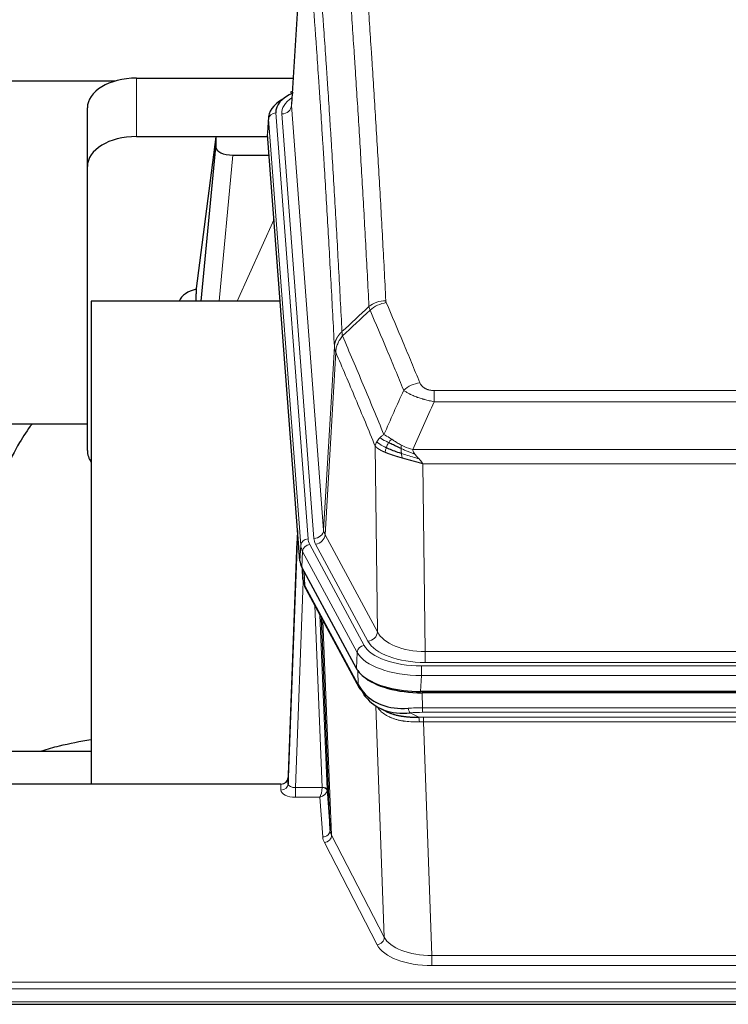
# Model space of a CAD drawing. Header units: inches. Extents: x 0 to 29700, y -16 to 21000.
# Tile 134 of 256: x 6080 to 6369, y 17802 to 18203. Entities that reach past the tile are written whole.
import ezdxf

# ---------------------------------------------------------------- set-up
doc = ezdxf.new("R2010")
doc.units = ezdxf.units.IN
doc.layers.add('1', color=7, linetype='Continuous', true_color=0xffffff)

msp = doc.modelspace()

# ---------------------------------------------------------------- linework, layer by layer
at = {"layer": '1', "color": 2, "linetype": 'Continuous', "lineweight": 25}
for p, q in [((6196.384, 18255.389), (6191.133, 18168.753)), ((6119.246, 18178.147), (5952.052, 18178.147)), ((6127.955, 18179.352), (6191.777, 18179.352)), ((6191.445, 18173.896), (6190.501, 18173.46)), ((6107.955, 18143.376), (6107.955, 18167.178)), ((6181.754, 18163.402), (6181.373, 18157.12)), ((6127.955, 18155.55), (6181.441, 18155.55)), ((6160.265, 18155.46), (6152.217, 18093.675)), ((6181.449, 18155.46), (6160.265, 18155.46)), ((6160.265, 18155.46), (6160.265, 18151.229)), ((6194.497, 17982.883), (6181.379, 18156.337)), ((6154.354, 18088.573), (6160.265, 18151.229)), ((6167.239, 18148.009), (6182.009, 18148.009)), ((6107.955, 18027.722), (6107.955, 18143.376)), ((6152.216, 18093.668), (6152.217, 18093.675)), ((6152.216, 18093.668), (6152.216, 18091.483)), ((6186.505, 18088.573), (6109.561, 18088.573)), ((6109.561, 18088.573), (6109.561, 17892.005)), ((6107.909, 18038.494), (6037.556, 18038.494)), ((6193.561, 17995.264), (6189.803, 17894.626)), ((6189.792, 17892.089), (6193.48, 17990.871)), ((6217.536, 17939.091), (6195.282, 17980.306)), ((6195.409, 17980.069), (6195.773, 17975.267)), ((6195.766, 17975.38), (6195.595, 17979.724)), ((6195.766, 17975.38), (6195.773, 17975.267)), ((6196.91, 17971.471), (6218.658, 17931.196)), ((6206.817, 17873.26), (6203.389, 17959.471)), ((6460.105, 17929.653), (6243.698, 17929.653)), ((6459.513, 17929.171), (6244.29, 17929.171)), ((6226.799, 17923.019), (6229.542, 17921.633)), ((6037.564, 17905.344), (6109.561, 17905.344)), ((6189.803, 17894.626), (6189.792, 17892.089)), ((6186.804, 17892.004), (6073.901, 17892.004)), ((6205.588, 17889.878), (6206.817, 17873.26)), ((6073.901, 17802.372), (6630.901, 17802.372))]:
    msp.add_line(p, q, dxfattribs=at)
at = {"layer": '1', "color": 110, "linetype": 'Continuous', "lineweight": 13}
for p, q in [((6196.385, 18254.767), (6191.138, 18168.178)), ((6127.955, 18155.55), (6127.955, 18179.352)), ((6191.138, 18168.178), (6204.204, 17995.405)), ((6181.76, 18162.616), (6181.379, 18156.337)), ((6194.871, 17989.256), (6181.76, 18162.616)), ((6184.754, 18165.186), (6197.865, 17991.826)), ((6187.146, 18164.751), (6200.212, 17991.978)), ((6167.239, 18148.009), (6161.632, 18088.573)), ((6169.043, 18088.573), (6183.984, 18121.888)), ((6204.204, 17995.405), (6208.581, 18070.081)), ((6209.137, 18067.747), (6204.785, 17993.495)), ((6249.23, 18052.2), (6454.573, 18052.2)), ((6249.23, 18047.637), (6249.23, 18052.2)), ((6454.573, 18047.637), (6249.23, 18047.637)), ((6226.137, 17953.952), (6225.179, 18029.603)), ((6240.499, 18028.157), (6463.304, 18028.157)), ((6459.191, 18022.413), (6244.611, 18022.413)), ((6244.611, 18022.413), (6245.58, 17945.917)), ((6204.785, 17993.495), (6226.137, 17953.952)), ((6198.562, 17989.535), (6220.736, 17948.469)), ((6222.261, 17950.144), (6200.909, 17989.687)), ((6194.497, 17982.883), (6194.871, 17989.256)), ((6195.655, 17986.678), (6195.282, 17980.306)), ((6217.829, 17945.613), (6195.655, 17986.678)), ((6195.412, 17980.064), (6195.766, 17975.38)), ((6196.333, 17978.359), (6196.551, 17972.801)), ((6195.916, 17974.409), (6192.785, 17890.557)), ((6196.551, 17972.801), (6218.299, 17932.526)), ((6203.591, 17890.644), (6200.569, 17964.696)), ((6202.696, 17960.756), (6205.588, 17889.878)), ((6203.935, 17958.461), (6207.403, 17871.25)), ((6217.536, 17939.091), (6217.829, 17945.613)), ((6245.58, 17945.917), (6458.223, 17945.917)), ((6245.58, 17941.503), (6245.58, 17945.917)), ((6458.223, 17941.503), (6245.58, 17941.503)), ((6218.299, 17932.526), (6218.122, 17938.161)), ((6243.991, 17940.08), (6459.811, 17940.08)), ((6243.991, 17936.174), (6243.991, 17940.08)), ((6243.991, 17936.174), (6243.698, 17929.653)), ((6459.811, 17936.174), (6243.991, 17936.174)), ((6244.29, 17929.171), (6244.481, 17923.08)), ((6228.888, 17829.635), (6225.452, 17923.775)), ((6244.481, 17921.215), (6244.481, 17923.08)), ((6244.481, 17923.08), (6459.322, 17923.08)), ((6239.456, 17920.986), (6242.91, 17919.241)), ((6459.322, 17921.215), (6244.481, 17921.215)), ((6244.823, 17919.272), (6458.98, 17919.272)), ((6244.823, 17917.407), (6244.823, 17919.272)), ((6244.823, 17917.407), (6248.296, 17822.231)), ((6458.98, 17917.407), (6244.823, 17917.407)), ((6186.794, 17889.556), (6186.804, 17892.004)), ((6192.785, 17890.557), (6192.785, 17886.642)), ((6192.785, 17890.557), (6203.59, 17890.557)), ((6192.785, 17886.642), (6202.627, 17886.642)), ((6203.821, 17870.494), (6202.627, 17886.642)), ((6207.403, 17871.25), (6228.888, 17829.635)), ((6225.979, 17826.572), (6204.494, 17868.187)), ((6248.296, 17822.231), (6248.296, 17818.13)), ((6248.296, 17822.231), (6455.506, 17822.231)), ((6455.506, 17818.13), (6248.296, 17818.13)), ((6073.901, 17811.369), (6630.901, 17811.369)), ((6073.901, 17808.635), (6630.901, 17808.635)), ((6073.901, 17803.387), (6630.901, 17803.387))]:
    msp.add_line(p, q, dxfattribs=at)
at = {"layer": '1', "color": 2, "linetype": 'Continuous', "lineweight": 25}
for centre, major_axis, ratio, start_param, end_param in [((6127.955, 18167.178), (-20, 0), 0.608706, 4.712389, 6.2831853), ((6208.773, 18162.899), (-27.03, 0.194), 0.4633579, 5.618257, 6.3212481), ((6208.773, 18165.56), (-24.034, 0.016), 0.461198, 5.4992389, 6.318352), ((6191.759, 18170.736), (1.258, -2.724), 0.6272114, 2.6666598, 3.1415983), ((6127.955, 18143.376), (-20, 0), 0.608706, 4.712389, 6.2831853), ((6167.292, 18151.254), (7.027, 0.031), 0.4617281, 3.1395348, 4.7027345), ((6155.096, 18086.494), (-10.208, 0), 0.7029015, 4.9983373, 5.9892938), ((6155.096, 17895.103), (-10.152, 515.131), 0.0020796, 5.0973622, 5.1034663), ((6127.955, 18027.722), (-20, 0), 0.608706, 0, 0.4035719), ((6221.517, 17983.322), (27.037, 0.006), 0.4611335, 3.1763491, 3.3855005), ((6223.561, 17955.592), (-27.174, 22.247), 0.2659533, 0.2482948, 0.280275), ((6222.41, 17984.868), (26.161, 11.46), 0.4493681, 3.0159633, 3.1613144), ((6200.264, 17973.692), (3.584, 1.776), 0.8816114, 2.7716102, 3.1419462), ((6243.756, 17942.137), (27.023, 0.034), 0.4619935, 3.3853572, 3.670307), ((6243.756, 17942.137), (27.023, 0.034), 0.4619935, 3.670307, 4.7096668), ((6244.315, 17941.646), (27.01, 0.015), 0.4618579, 3.6271853, 4.7111791), ((6245.13, 17915.646), (-27.355, 20.182), 0.1876908, 0.3765826, 0.5974134), ((6222.177, 17933.096), (3.52, 1.9), 0.8606628, 3.1415888, 3.5094104), ((6242.434, 17912.784), (-23.434, 19.972), 0.1471226, 0.3626514, 0.5834823), ((6223.954, 17930.414), (3.195, 2.407), 0.6715965, 2.6043549, 3.391291), ((6244.227, 17944.464), (25.329, 12.681), 0.6929209, 3.2824386, 4.1662755), ((6244.227, 17944.464), (23.359, 16.381), 0.7286412, 3.1732971, 4.057134), ((6222.055, 17922.924), (-3.388, -2.127), 0.8041825, 3.1410453, 3.3164277), ((6186.805, 17894.717), (3, 0.002), 0.9042699, 4.7116987, 6.2488686)]:
    msp.add_ellipse(centre, major_axis=major_axis, ratio=ratio, start_param=start_param, end_param=end_param, dxfattribs=at)
at = {"layer": '1', "color": 110, "linetype": 'Continuous', "lineweight": 13}
for centre, major_axis, ratio, start_param, end_param in [((6211.165, 18165.125), (-24.034, 0.016), 0.461198, 5.6862399, 6.318352), ((6187.146, 18168.299), (3.989, 0.302), 0.8864705, 4.6454478, 6.1638843), ((6184.754, 18162.525), (2.991, 0.226), 0.8864705, 1.5038552, 3.0222916), ((6229.534, 18080.452), (-9.987, -0.512), 0.8285973, 4.6699673, 5.4273767), ((6229.722, 18079.66), (-9.188, -3.948), 0.8056434, 4.3791539, 5.1247913), ((6243.383, 18047.198), (-9.245, -3.812), 0.7933159, 4.3962573, 5.1392153), ((6193.48, 17988.718), (0.214, 6.443), 0.0117452, 0.5090713, 1.2305416), ((6200.212, 17995.526), (3.989, 0.302), 0.8864705, 4.6454478, 6.1638843), ((6200.909, 17993.235), (3.52, 1.9), 0.8606628, 4.2773553, 5.7957917), ((6224.23, 17995.916), (20.038, 0.241), 0.4621297, 3.1708089, 3.3799603), ((6196.479, 17990.78), (2.998, -0.112), 0.4302668, 3.1576572, 3.7226285), ((6197.865, 17989.165), (2.991, 0.226), 0.8864705, 1.5038552, 3.0222916), ((6198.562, 17986.874), (2.64, 1.425), 0.8606628, 1.1357626, 2.6541991), ((6221.883, 17992.216), (24.033, 0.005), 0.4611335, 3.1763491, 3.3855005), ((6224.23, 17992.368), (24.033, 0.005), 0.4611335, 3.1763491, 3.3855005), ((6221.883, 17989.555), (-27.028, 0.171), 0.4605351, 0.0378207, 0.2469722), ((6223.561, 17955.592), (-27.538, 20.422), 0.182049, 0.3394769, 0.3714573), ((6200.43, 17973.371), (3.52, 1.9), 0.8606628, 2.7414655, 3.1415888), ((6222.261, 17953.692), (3.52, 1.9), 0.8606628, 4.2773553, 5.7957917), ((6245.5, 17956.524), (-20.002, 0.126), 0.5302672, 0.2567917, 1.5781041), ((6245.5, 17952.976), (-24.002, 0.049), 0.477994, 0.2537759, 1.5750883), ((6220.736, 17945.808), (2.64, 1.425), 0.8606628, 1.1357626, 2.6541991), ((6244.043, 17948.516), (-27.018, 0.111), 0.4567867, 0.246464, 1.5707737), ((6244.043, 17951.177), (24.02, 0.03), 0.4619935, 3.3853572, 4.7096668), ((6222.177, 17933.096), (3.52, 1.9), 0.8606628, 2.7414655, 3.1415888), ((6245.13, 17915.646), (-27.015, 0.091), 0.2751837, 4.7373543, 4.9581852), ((6239.456, 17924.822), (-0.368, 3.983), 0.2964475, 2.0527062, 2.8396422), ((6245.13, 17911.811), (-23.017, 0.318), 0.4083138, 4.7462544, 4.9670852), ((6245.612, 17909.46), (-24.025, 0.387), 0.4081206, 4.7518285, 4.8316761), ((6242.91, 17915.406), (0.131, -3.998), 0.1099517, 2.0830946, 2.8518059), ((6245.612, 17905.625), (-20.023, 0.877), 0.5868265, 4.777515, 4.8573626), ((6192.797, 17889.556), (6.003, 0.008), 0.4854373, 3.1388974, 4.7096937), ((6186.794, 17892.18), (-3, 0.013), 0.8746179, 1.5745081, 3.1116779), ((6192.797, 17892.18), (3.004, 0.138), 0.5390598, 3.1127167, 4.683513), ((6202.627, 17889.266), (0.506, 2.997), 0.2740591, 3.694004, 5.2037138), ((6202.627, 17889.266), (2.669, 1.608), 0.8008031, 4.262859, 5.7725688), ((6202.591, 17890.613), (-1.001, 0.011), 0.9036692, 3.0924533, 3.1882189), ((6203.59, 17889.696), (1.996, -0.13), 0.4297663, 0.0674602, 1.5988341), ((6203.591, 17889.783), (1.998, 0.082), 0.4302193, 0.0160628, 1.553239), ((6202.591, 17889.751), (2.996, 0.15), 0.8842158, 6.1784609, 6.2742264), ((6203.821, 17873.117), (-2.992, -0.221), 0.8740585, 1.5062672, 3.1117425), ((6226.82, 17873.515), (-20.016, 0.121), 0.4848834, 0.0387668, 0.248091), ((6226.82, 17870.891), (-23.014, 0.002), 0.4845187, 0.0358431, 0.2451673), ((6204.494, 17870.81), (-2.666, -1.376), 0.8484453, 1.1579292, 2.76165), ((6225.979, 17829.196), (-2.666, -1.376), 0.8484453, 1.1579292, 2.76165), ((6248.303, 17831.905), (-20.013, 0.104), 0.483363, 0.2476114, 1.5729934), ((6248.303, 17829.281), (23.012, 0.004), 0.4845836, 3.3866449, 4.7120269)]:
    msp.add_ellipse(centre, major_axis=major_axis, ratio=ratio, start_param=start_param, end_param=end_param, dxfattribs=at)
for points, knots in [([(6217.576, 18271.393), (6218.133, 18264.773), (6219.234, 18251.283), (6220.842, 18230.298), (6221.884, 18215.809), (6222.655, 18204.755), (6223.037, 18199.181), (6223.415, 18193.536), (6223.667, 18189.758), (6223.792, 18187.86), (6224.415, 18178.336), (6224.907, 18170.594), (6225.632, 18158.799), (6225.872, 18154.838), (6226.348, 18146.855), (6226.584, 18142.834), (6227.286, 18130.681), (6228.206, 18114.239), (6229.097, 18097.32), (6229.534, 18088.741)], [0, 0, 0, 0, 0.125, 0.25, 0.375, 0.375, 0.4375, 0.46875, 0.46875, 0.5, 0.5, 0.625, 0.625, 0.6875, 0.6875, 0.75, 0.75, 0.875, 1, 1, 1, 1]), ([(6222.667, 18086.365), (6222.228, 18094.934), (6221.337, 18111.832), (6220.415, 18128.255), (6219.712, 18140.394), (6219.476, 18144.41), (6218.999, 18152.383), (6218.759, 18156.34), (6218.033, 18168.122), (6217.541, 18175.854), (6216.917, 18185.368), (6216.791, 18187.262), (6216.54, 18191.037), (6216.161, 18196.674), (6215.778, 18202.242), (6215.006, 18213.284), (6213.963, 18227.756), (6212.353, 18248.716), (6211.251, 18262.191), (6210.693, 18268.804)], [0, 0, 0, 0, 0.125, 0.25, 0.25, 0.3125, 0.3125, 0.375, 0.375, 0.5, 0.5, 0.53125, 0.53125, 0.5625, 0.625, 0.625, 0.75, 0.875, 1, 1, 1, 1]), ([(6199.441, 18261.383), (6200.012, 18254.692), (6201.14, 18241.049), (6202.785, 18219.808), (6203.851, 18205.129), (6204.64, 18193.925), (6205.031, 18188.275), (6205.483, 18181.598), (6205.675, 18178.718), (6205.803, 18176.794), (6205.867, 18175.83), (6206.186, 18171), (6206.565, 18165.157), (6207.003, 18158.256), (6207.19, 18155.281), (6207.314, 18153.294), (6207.376, 18152.299), (6207.932, 18143.321), (6208.905, 18127.113), (6210.316, 18102.061), (6211.224, 18084.865), (6211.67, 18076.143)], [0, 0, 0, 0, 0.125, 0.25, 0.375, 0.375, 0.4375, 0.46875, 0.484375, 0.484375, 0.5, 0.5, 0.5625, 0.59375, 0.609375, 0.609375, 0.625, 0.625, 0.75, 0.875, 1, 1, 1, 1]), ([(6208.581, 18070.081), (6208.136, 18078.775), (6207.23, 18095.917), (6205.823, 18120.891), (6204.853, 18137.049), (6204.298, 18146), (6204.237, 18146.992), (6204.113, 18148.973), (6203.927, 18151.939), (6203.49, 18158.819), (6203.112, 18164.644), (6202.794, 18169.46), (6202.73, 18170.421), (6202.602, 18172.339), (6202.41, 18175.211), (6201.96, 18181.868), (6201.57, 18187.502), (6200.784, 18198.672), (6199.72, 18213.309), (6198.08, 18234.49), (6196.955, 18248.094), (6196.385, 18254.767)], [0, 0, 0, 0, 0.125, 0.25, 0.375, 0.375, 0.390625, 0.390625, 0.40625, 0.4375, 0.5, 0.5, 0.515625, 0.515625, 0.53125, 0.5625, 0.625, 0.625, 0.75, 0.875, 1, 1, 1, 1]), ([(6229.722, 18087.946), (6229.666, 18088.077), (6229.622, 18088.209), (6229.56, 18088.474), (6229.541, 18088.607), (6229.534, 18088.741)], [0, 0, 0, 0, 0.5, 0.5, 1, 1, 1, 1]), ([(6229.722, 18087.946), (6232.007, 18082.606), (6234.289, 18077.219), (6237.704, 18069.071), (6238.841, 18066.343), (6241.114, 18060.866), (6242.249, 18058.116), (6243.383, 18055.354)], [0, 0, 0, 0, 0.5, 0.5, 0.75, 0.75, 1, 1, 1, 1]), ([(6236.803, 18052.297), (6235.668, 18055.055), (6234.531, 18057.803), (6232.256, 18063.276), (6231.117, 18066.001), (6227.698, 18074.142), (6225.414, 18079.523), (6223.125, 18084.86)], [0, 0, 0, 0, 0.25, 0.25, 0.5, 0.5, 1, 1, 1, 1]), ([(6208.581, 18070.081), (6208.581, 18070.096), (6208.583, 18070.126), (6208.586, 18070.171), (6208.59, 18070.216), (6208.593, 18070.26), (6208.597, 18070.305), (6208.601, 18070.35), (6208.605, 18070.395), (6208.61, 18070.439), (6208.615, 18070.484), (6208.62, 18070.529), (6208.625, 18070.574), (6208.631, 18070.618), (6208.637, 18070.663), (6208.643, 18070.708), (6208.649, 18070.752), (6208.656, 18070.797), (6208.663, 18070.841), (6208.67, 18070.886), (6208.677, 18070.93), (6208.685, 18070.975), (6208.693, 18071.019), (6208.701, 18071.064), (6208.709, 18071.108), (6208.718, 18071.152), (6208.727, 18071.197), (6208.736, 18071.241), (6208.745, 18071.285), (6208.755, 18071.329), (6208.765, 18071.373), (6208.775, 18071.417), (6208.785, 18071.462), (6208.796, 18071.506), (6208.807, 18071.55), (6208.818, 18071.593), (6208.829, 18071.637), (6208.841, 18071.681), (6208.853, 18071.725), (6208.865, 18071.769), (6208.877, 18071.812), (6208.89, 18071.856), (6208.903, 18071.9), (6208.916, 18071.943), (6208.929, 18071.987), (6208.943, 18072.03), (6208.956, 18072.073), (6208.971, 18072.117), (6208.985, 18072.16), (6208.999, 18072.203), (6209.014, 18072.246), (6209.029, 18072.289), (6209.045, 18072.332), (6209.06, 18072.375), (6209.076, 18072.418), (6209.092, 18072.461), (6209.108, 18072.504), (6209.125, 18072.546), (6209.142, 18072.589), (6209.159, 18072.632), (6209.176, 18072.674), (6209.193, 18072.716), (6209.211, 18072.759), (6209.229, 18072.801), (6209.247, 18072.843), (6209.266, 18072.885), (6209.284, 18072.927), (6209.303, 18072.969), (6209.322, 18073.011), (6209.342, 18073.053), (6209.361, 18073.095), (6209.381, 18073.136), (6209.401, 18073.178), (6209.421, 18073.219), (6209.442, 18073.261), (6209.463, 18073.302), (6209.49, 18073.355), (6209.524, 18073.42), (6209.565, 18073.497), (6209.606, 18073.574), (6209.649, 18073.65), (6209.692, 18073.726), (6209.736, 18073.801), (6209.781, 18073.876), (6209.826, 18073.951), (6209.873, 18074.026), (6209.92, 18074.1), (6209.968, 18074.174), (6210.016, 18074.248), (6210.066, 18074.321), (6210.116, 18074.394), (6210.167, 18074.466), (6210.219, 18074.538), (6210.271, 18074.61), (6210.324, 18074.681), (6210.378, 18074.752), (6210.433, 18074.823), (6210.488, 18074.893), (6210.544, 18074.963), (6210.601, 18075.032), (6210.658, 18075.101), (6210.717, 18075.17), (6210.775, 18075.238), (6210.835, 18075.305), (6210.895, 18075.373), (6210.956, 18075.439), (6211.018, 18075.506), (6211.08, 18075.572), (6211.143, 18075.637), (6211.207, 18075.702), (6211.271, 18075.766), (6211.336, 18075.83), (6211.401, 18075.894), (6211.468, 18075.957), (6211.534, 18076.019), (6211.602, 18076.081), (6211.647, 18076.122), (6211.67, 18076.143)], [0, 0, 0, 0, 0.0066687, 0.0133374, 0.0200061, 0.0266746, 0.0333432, 0.0400116, 0.0466801, 0.0533484, 0.0600168, 0.066685, 0.0733532, 0.0800214, 0.0866895, 0.0933575, 0.1000255, 0.1066935, 0.1133614, 0.1200292, 0.126697, 0.1333647, 0.1400324, 0.1467001, 0.1533676, 0.1600352, 0.1667026, 0.1733701, 0.1800374, 0.1867047, 0.193372, 0.2000392, 0.2067064, 0.2133735, 0.2200405, 0.2267075, 0.2333745, 0.2400414, 0.2467082, 0.253375, 0.2600418, 0.2667085, 0.2733751, 0.2800417, 0.2867082, 0.2933747, 0.3000412, 0.3067075, 0.3133739, 0.3200401, 0.3267064, 0.3333725, 0.3400387, 0.3467047, 0.3533708, 0.3600367, 0.3667026, 0.3733685, 0.3800343, 0.3867001, 0.3933658, 0.4000315, 0.4066971, 0.4133626, 0.4200281, 0.4266936, 0.433359, 0.4400243, 0.4466896, 0.4533549, 0.4600201, 0.4666852, 0.4733503, 0.4800154, 0.4866804, 0.4933453, 0.5000102, 0.5125098, 0.5250093, 0.5375088, 0.5500082, 0.5625077, 0.5750071, 0.5875066, 0.600006, 0.6125054, 0.6250049, 0.6375043, 0.6500037, 0.6625032, 0.6750026, 0.6875021, 0.7000016, 0.7125011, 0.7250006, 0.7375001, 0.7499997, 0.7624993, 0.7749989, 0.7874985, 0.7999982, 0.812498, 0.8249977, 0.8374975, 0.8499974, 0.8624973, 0.8749972, 0.8874972, 0.8999973, 0.9124974, 0.9249976, 0.9374978, 0.9499981, 0.9624985, 0.9749989, 0.9874994, 1, 1, 1, 1]), ([(6209.137, 18067.747), (6209.158, 18068.331), (6209.236, 18068.918), (6209.499, 18070.085), (6209.685, 18070.664), (6210.157, 18071.796), (6210.442, 18072.348), (6211.101, 18073.412), (6211.473, 18073.923), (6211.882, 18074.406)], [0, 0, 0, 0, 0.25, 0.25, 0.5, 0.5, 0.75, 0.75, 1, 1, 1, 1]), ([(6211.882, 18074.406), (6211.807, 18074.7), (6211.764, 18075.002), (6211.706, 18075.592), (6211.691, 18075.879), (6211.67, 18076.143)], [0, 0, 0, 0, 0.5, 0.5, 1, 1, 1, 1]), ([(6211.882, 18074.406), (6214.704, 18067.85), (6217.52, 18061.226), (6221.733, 18051.187), (6223.136, 18047.823), (6225.939, 18041.061), (6227.338, 18037.664), (6228.736, 18034.249)], [0, 0, 0, 0, 0.5, 0.5, 0.75, 0.75, 1, 1, 1, 1]), ([(6209.137, 18067.747), (6209.132, 18067.76), (6209.122, 18067.785), (6209.107, 18067.823), (6209.091, 18067.862), (6209.076, 18067.902), (6209.061, 18067.942), (6209.045, 18067.982), (6209.03, 18068.024), (6209.015, 18068.065), (6208.999, 18068.108), (6208.984, 18068.151), (6208.968, 18068.195), (6208.953, 18068.239), (6208.938, 18068.284), (6208.923, 18068.33), (6208.908, 18068.376), (6208.893, 18068.423), (6208.878, 18068.47), (6208.863, 18068.519), (6208.848, 18068.567), (6208.834, 18068.617), (6208.82, 18068.667), (6208.806, 18068.717), (6208.792, 18068.768), (6208.778, 18068.82), (6208.765, 18068.873), (6208.744, 18068.957), (6208.718, 18069.069), (6208.69, 18069.206), (6208.666, 18069.333), (6208.647, 18069.451), (6208.631, 18069.558), (6208.618, 18069.655), (6208.608, 18069.742), (6208.6, 18069.819), (6208.594, 18069.886), (6208.589, 18069.943), (6208.586, 18069.99), (6208.584, 18070.027), (6208.582, 18070.054), (6208.581, 18070.071), (6208.581, 18070.079), (6208.581, 18070.081)], [0, 0, 0, 0, 0.0155037, 0.0313049, 0.0474035, 0.0637997, 0.0804935, 0.097485, 0.1147743, 0.1323613, 0.1502462, 0.1684289, 0.1869096, 0.2056883, 0.224765, 0.2441397, 0.2638126, 0.2837835, 0.3040527, 0.32462, 0.3454856, 0.3666494, 0.3881116, 0.409872, 0.4319308, 0.454288, 0.4769435, 0.4998975, 0.5635611, 0.6228928, 0.6778927, 0.7285606, 0.7748966, 0.8169007, 0.8545729, 0.8879131, 0.9169214, 0.9415977, 0.9619421, 0.9779545, 0.989635, 0.9969835, 1, 1, 1, 1]), ([(6225.179, 18029.603), (6223.849, 18032.844), (6222.516, 18036.069), (6219.849, 18042.489), (6218.513, 18045.683), (6214.502, 18055.22), (6211.823, 18061.515), (6209.137, 18067.747)], [0, 0, 0, 0, 0.25, 0.25, 0.5, 0.5, 1, 1, 1, 1]), ([(6249.23, 18052.2), (6249.047, 18052.2), (6248.865, 18052.205), (6248.501, 18052.223), (6248.321, 18052.237), (6247.966, 18052.276), (6247.79, 18052.3), (6247.444, 18052.358), (6247.273, 18052.393), (6247.062, 18052.443), (6247.02, 18052.453), (6246.936, 18052.474), (6246.812, 18052.507), (6246.69, 18052.543), (6246.452, 18052.618), (6246.144, 18052.727), (6245.857, 18052.854), (6245.683, 18052.939), (6245.649, 18052.956), (6245.581, 18052.991), (6245.547, 18053.009), (6245.447, 18053.064), (6245.382, 18053.101), (6245.193, 18053.214), (6245.074, 18053.292), (6244.847, 18053.455), (6244.74, 18053.538), (6244.537, 18053.711), (6244.441, 18053.8), (6244.328, 18053.914), (6244.306, 18053.937), (6244.262, 18053.983), (6244.241, 18054.007), (6244.177, 18054.076), (6244.136, 18054.123), (6244.017, 18054.265), (6243.944, 18054.361), (6243.807, 18054.554), (6243.743, 18054.652), (6243.567, 18054.948), (6243.467, 18055.15), (6243.383, 18055.354)], [0, 0, 0, 0, 0.0625, 0.0625, 0.125, 0.125, 0.1875, 0.1875, 0.25, 0.25, 0.265625, 0.265625, 0.28125, 0.3125, 0.3125, 0.375, 0.4375, 0.4375, 0.453125, 0.453125, 0.46875, 0.46875, 0.5, 0.5, 0.5625, 0.5625, 0.625, 0.625, 0.6875, 0.6875, 0.703125, 0.703125, 0.71875, 0.71875, 0.75, 0.75, 0.8125, 0.8125, 0.875, 0.875, 1, 1, 1, 1]), ([(6249.23, 18047.637), (6248.895, 18047.697), (6248.562, 18047.761), (6247.899, 18047.894), (6247.571, 18047.964), (6246.595, 18048.181), (6245.957, 18048.337), (6245.254, 18048.526), (6245.177, 18048.547), (6245.021, 18048.59), (6244.944, 18048.611), (6244.712, 18048.676), (6244.559, 18048.72), (6244.105, 18048.854), (6243.51, 18049.037), (6242.937, 18049.228), (6242.516, 18049.375), (6242.307, 18049.45), (6242.102, 18049.525), (6241.966, 18049.576), (6241.898, 18049.602), (6241.292, 18049.832), (6240.784, 18050.042), (6240.065, 18050.366), (6239.832, 18050.475), (6239.494, 18050.641), (6239.383, 18050.696), (6239.165, 18050.808), (6239.057, 18050.865), (6238.53, 18051.147), (6238.142, 18051.374), (6237.427, 18051.833), (6237.1, 18052.064), (6236.803, 18052.297)], [0, 0, 0, 0, 0.0625, 0.0625, 0.125, 0.125, 0.25, 0.25, 0.265625, 0.265625, 0.28125, 0.28125, 0.3125, 0.3125, 0.375, 0.4375, 0.4375, 0.46875, 0.484375, 0.484375, 0.5, 0.5, 0.625, 0.625, 0.6875, 0.6875, 0.71875, 0.71875, 0.75, 0.75, 0.875, 0.875, 1, 1, 1, 1]), ([(6227.029, 18032.904), (6227.275, 18033.148), (6227.541, 18033.384), (6228.111, 18033.833), (6228.415, 18034.047), (6228.736, 18034.249)], [0, 0, 0, 0, 0.5, 0.5, 1, 1, 1, 1]), ([(6231.911, 18032.353), (6231.612, 18032.547), (6231.322, 18032.735), (6230.195, 18033.456), (6229.429, 18033.921), (6228.736, 18034.249)], [0, 0, 0, 0, 0.25, 0.25, 1, 1, 1, 1]), ([(6225.179, 18029.603), (6225.237, 18029.889), (6225.319, 18030.176), (6225.532, 18030.749), (6225.663, 18031.034), (6225.818, 18031.316)], [0, 0, 0, 0, 0.5, 0.5, 1, 1, 1, 1]), ([(6229.211, 18027.054), (6229.2, 18027.059), (6229.176, 18027.069), (6229.141, 18027.084), (6229.106, 18027.099), (6229.07, 18027.114), (6229.034, 18027.13), (6228.997, 18027.146), (6228.96, 18027.162), (6228.923, 18027.178), (6228.885, 18027.194), (6228.847, 18027.211), (6228.809, 18027.228), (6228.77, 18027.245), (6228.731, 18027.263), (6228.691, 18027.28), (6228.652, 18027.298), (6228.612, 18027.316), (6228.571, 18027.334), (6228.53, 18027.353), (6228.489, 18027.372), (6228.448, 18027.391), (6228.406, 18027.41), (6228.365, 18027.429), (6228.322, 18027.449), (6228.28, 18027.469), (6228.237, 18027.489), (6228.194, 18027.51), (6228.151, 18027.53), (6228.108, 18027.551), (6228.064, 18027.572), (6228.02, 18027.594), (6227.976, 18027.615), (6227.932, 18027.637), (6227.887, 18027.659), (6227.843, 18027.682), (6227.798, 18027.705), (6227.753, 18027.728), (6227.708, 18027.751), (6227.663, 18027.774), (6227.617, 18027.798), (6227.572, 18027.822), (6227.526, 18027.846), (6227.48, 18027.871), (6227.434, 18027.895), (6227.388, 18027.92), (6227.342, 18027.946), (6227.296, 18027.971), (6227.25, 18027.997), (6227.204, 18028.023), (6227.158, 18028.049), (6227.112, 18028.076), (6227.065, 18028.103), (6227.019, 18028.13), (6226.973, 18028.157), (6226.927, 18028.185), (6226.881, 18028.213), (6226.834, 18028.241), (6226.788, 18028.27), (6226.742, 18028.298), (6226.696, 18028.327), (6226.651, 18028.357), (6226.605, 18028.386), (6226.559, 18028.416), (6226.514, 18028.446), (6226.469, 18028.477), (6226.423, 18028.508), (6226.378, 18028.539), (6226.334, 18028.57), (6226.289, 18028.601), (6226.245, 18028.633), (6226.2, 18028.665), (6226.157, 18028.698), (6226.113, 18028.731), (6226.069, 18028.764), (6226.026, 18028.797), (6225.984, 18028.83), (6225.941, 18028.864), (6225.899, 18028.898), (6225.857, 18028.933), (6225.815, 18028.968), (6225.774, 18029.003), (6225.734, 18029.038), (6225.693, 18029.074), (6225.653, 18029.109), (6225.614, 18029.146), (6225.575, 18029.182), (6225.536, 18029.219), (6225.498, 18029.256), (6225.46, 18029.293), (6225.423, 18029.331), (6225.387, 18029.369), (6225.351, 18029.407), (6225.315, 18029.446), (6225.28, 18029.485), (6225.246, 18029.524), (6225.212, 18029.563), (6225.19, 18029.59), (6225.179, 18029.603)], [0, 0, 0, 0, 0.0060657, 0.012223, 0.0184718, 0.0248123, 0.0312443, 0.0377679, 0.0443831, 0.0510899, 0.0578883, 0.0647782, 0.0717598, 0.0788329, 0.0859977, 0.093254, 0.1006019, 0.1080414, 0.1155725, 0.1231952, 0.1309095, 0.1387154, 0.1466129, 0.1546019, 0.1626826, 0.1708549, 0.1791188, 0.1874742, 0.1959213, 0.20446, 0.2130903, 0.2218121, 0.2306256, 0.2395307, 0.2485274, 0.2576156, 0.2667955, 0.276067, 0.2854301, 0.2948848, 0.3044311, 0.314069, 0.3237985, 0.3336196, 0.3435324, 0.3535367, 0.3636326, 0.3738202, 0.3840993, 0.3944701, 0.4049324, 0.4154864, 0.426132, 0.4368691, 0.4476979, 0.4586183, 0.4696303, 0.480734, 0.4919292, 0.503216, 0.5145945, 0.5260645, 0.5376262, 0.5492795, 0.5610244, 0.5728609, 0.584789, 0.5968087, 0.60892, 0.621123, 0.6334175, 0.6458037, 0.6582815, 0.6708509, 0.6835119, 0.6962645, 0.7091087, 0.7220445, 0.735072, 0.748191, 0.7614017, 0.774704, 0.7880979, 0.8015834, 0.8151605, 0.8288293, 0.8425896, 0.8564416, 0.8703852, 0.8844204, 0.8985472, 0.9127656, 0.9270756, 0.9414773, 0.9559705, 0.9705554, 0.9852319, 1, 1, 1, 1]), ([(6225.818, 18031.316), (6225.975, 18031.591), (6226.155, 18031.863), (6226.559, 18032.394), (6226.784, 18032.653), (6227.029, 18032.904)], [0, 0, 0, 0, 0.5, 0.5, 1, 1, 1, 1]), ([(6229.701, 18028.9), (6229.266, 18029.104), (6228.856, 18029.308), (6227.327, 18030.123), (6226.431, 18030.732), (6225.818, 18031.316)], [0, 0, 0, 0, 0.25, 0.25, 1, 1, 1, 1]), ([(6230.687, 18030.973), (6230.316, 18031.161), (6229.959, 18031.343), (6228.598, 18032.049), (6227.727, 18032.521), (6227.029, 18032.904)], [0, 0, 0, 0, 0.25, 0.25, 1, 1, 1, 1]), ([(6229.701, 18028.9), (6229.732, 18028.988), (6229.764, 18029.077), (6229.899, 18029.435), (6230.012, 18029.705), (6230.261, 18030.234), (6230.397, 18030.492), (6230.589, 18030.816), (6230.638, 18030.896), (6230.687, 18030.973)], [0, 0, 0, 0, 0.125, 0.125, 0.5, 0.5, 0.875, 0.875, 1, 1, 1, 1]), ([(6230.687, 18030.973), (6230.786, 18031.128), (6230.887, 18031.276), (6231.144, 18031.62), (6231.301, 18031.804), (6231.612, 18032.12), (6231.765, 18032.251), (6231.911, 18032.353)], [0, 0, 0, 0, 0.25, 0.25, 0.625, 0.625, 1, 1, 1, 1]), ([(6235.881, 18029.946), (6235.7, 18030.041), (6235.522, 18030.139), (6234.815, 18030.533), (6234.3, 18030.84), (6233.306, 18031.454), (6232.827, 18031.761), (6232.212, 18032.158), (6232.061, 18032.256), (6231.911, 18032.353)], [0, 0, 0, 0, 0.125, 0.125, 0.5, 0.5, 0.875, 0.875, 1, 1, 1, 1]), ([(6235.73, 18028.576), (6235.729, 18028.731), (6235.73, 18028.879), (6235.744, 18029.222), (6235.76, 18029.406), (6235.808, 18029.719), (6235.84, 18029.848), (6235.881, 18029.946)], [0, 0, 0, 0, 0.25, 0.25, 0.625, 0.625, 1, 1, 1, 1]), ([(6240.499, 18028.157), (6239.278, 18028.423), (6238.102, 18028.865), (6236.608, 18029.568), (6236.241, 18029.754), (6235.881, 18029.946)], [0, 0, 0, 0, 0.75, 0.75, 1, 1, 1, 1]), ([(6229.211, 18027.054), (6229.247, 18027.235), (6229.289, 18027.44), (6229.395, 18027.886), (6229.457, 18028.127), (6229.583, 18028.549), (6229.639, 18028.723), (6229.701, 18028.9)], [0, 0, 0, 0, 0.375, 0.375, 0.75, 0.75, 1, 1, 1, 1]), ([(6236.214, 18024.723), (6236.192, 18024.729), (6236.148, 18024.741), (6236.082, 18024.76), (6236.016, 18024.779), (6235.95, 18024.798), (6235.884, 18024.817), (6235.818, 18024.836), (6235.751, 18024.855), (6235.685, 18024.874), (6235.619, 18024.893), (6235.552, 18024.912), (6235.486, 18024.931), (6235.42, 18024.95), (6235.353, 18024.97), (6235.286, 18024.989), (6235.22, 18025.008), (6235.153, 18025.028), (6235.086, 18025.047), (6235.02, 18025.067), (6234.953, 18025.086), (6234.886, 18025.106), (6234.819, 18025.126), (6234.752, 18025.145), (6234.685, 18025.165), (6234.618, 18025.185), (6234.551, 18025.205), (6234.484, 18025.225), (6234.417, 18025.245), (6234.35, 18025.265), (6234.283, 18025.285), (6234.216, 18025.305), (6234.149, 18025.326), (6234.082, 18025.346), (6234.015, 18025.366), (6233.948, 18025.387), (6233.881, 18025.407), (6233.813, 18025.428), (6233.746, 18025.448), (6233.679, 18025.469), (6233.612, 18025.49), (6233.545, 18025.511), (6233.478, 18025.531), (6233.411, 18025.552), (6233.344, 18025.573), (6233.277, 18025.594), (6233.21, 18025.615), (6233.143, 18025.637), (6233.076, 18025.658), (6233.009, 18025.679), (6232.942, 18025.7), (6232.875, 18025.722), (6232.808, 18025.743), (6232.742, 18025.765), (6232.675, 18025.786), (6232.608, 18025.808), (6232.541, 18025.83), (6232.475, 18025.852), (6232.408, 18025.874), (6232.342, 18025.895), (6232.275, 18025.917), (6232.209, 18025.939), (6232.143, 18025.962), (6232.076, 18025.984), (6232.01, 18026.006), (6231.944, 18026.028), (6231.878, 18026.051), (6231.812, 18026.073), (6231.746, 18026.096), (6231.681, 18026.118), (6231.615, 18026.141), (6231.549, 18026.164), (6231.484, 18026.186), (6231.418, 18026.209), (6231.353, 18026.232), (6231.288, 18026.255), (6231.222, 18026.278), (6231.157, 18026.301), (6231.093, 18026.325), (6231.028, 18026.348), (6230.963, 18026.371), (6230.898, 18026.395), (6230.834, 18026.418), (6230.77, 18026.442), (6230.705, 18026.465), (6230.641, 18026.489), (6230.577, 18026.513), (6230.514, 18026.537), (6230.45, 18026.561), (6230.386, 18026.585), (6230.323, 18026.609), (6230.26, 18026.633), (6230.197, 18026.657), (6230.134, 18026.681), (6230.071, 18026.706), (6230.008, 18026.73), (6229.946, 18026.755), (6229.884, 18026.779), (6229.822, 18026.804), (6229.76, 18026.829), (6229.698, 18026.853), (6229.636, 18026.878), (6229.575, 18026.903), (6229.514, 18026.928), (6229.453, 18026.953), (6229.392, 18026.979), (6229.332, 18027.004), (6229.271, 18027.029), (6229.231, 18027.046), (6229.211, 18027.054)], [0, 0, 0, 0, 0.0082024, 0.0164263, 0.0246716, 0.0329384, 0.0412265, 0.0495362, 0.0578672, 0.0662198, 0.0745938, 0.0829892, 0.0914062, 0.0998446, 0.1083045, 0.1167859, 0.1252887, 0.1338131, 0.1423589, 0.1509263, 0.1595151, 0.1681255, 0.1767574, 0.1854108, 0.1940858, 0.2027822, 0.2115002, 0.2202398, 0.2290008, 0.2377835, 0.2465876, 0.2554134, 0.2642606, 0.2731295, 0.2820199, 0.2909319, 0.2998654, 0.3088206, 0.3177973, 0.3267956, 0.3358154, 0.3448569, 0.35392, 0.3630047, 0.3721109, 0.3812388, 0.3903883, 0.3995594, 0.4087522, 0.4179665, 0.4272025, 0.4364601, 0.4457393, 0.4550402, 0.4643627, 0.4737069, 0.4830727, 0.4924601, 0.5018692, 0.5113, 0.5207524, 0.5302265, 0.5397222, 0.5492397, 0.5587788, 0.5683395, 0.577922, 0.5875261, 0.5971519, 0.6067994, 0.6164686, 0.6261595, 0.6358721, 0.6456064, 0.6553624, 0.6651401, 0.6749395, 0.6847606, 0.6946034, 0.704468, 0.7143542, 0.7242622, 0.734192, 0.7441434, 0.7541166, 0.7641115, 0.7741282, 0.7841666, 0.7942268, 0.8043087, 0.8144123, 0.8245377, 0.8346848, 0.8448538, 0.8550444, 0.8652568, 0.875491, 0.885747, 0.8960247, 0.9063242, 0.9166455, 0.9269886, 0.9373534, 0.9477401, 0.9581485, 0.9685787, 0.9790306, 0.9895044, 1, 1, 1, 1]), ([(6241.369, 18026.258), (6239.959, 18026.781), (6238.522, 18027.364), (6236.652, 18028.168), (6236.188, 18028.372), (6235.73, 18028.576)], [0, 0, 0, 0, 0.75, 0.75, 1, 1, 1, 1]), ([(6235.899, 18026.516), (6235.887, 18026.603), (6235.875, 18026.691), (6235.831, 18027.044), (6235.802, 18027.312), (6235.758, 18027.838), (6235.743, 18028.095), (6235.733, 18028.419), (6235.731, 18028.499), (6235.73, 18028.576)], [0, 0, 0, 0, 0.125, 0.125, 0.5, 0.5, 0.875, 0.875, 1, 1, 1, 1]), ([(6236.214, 18024.723), (6236.18, 18024.894), (6236.141, 18025.091), (6236.059, 18025.522), (6236.017, 18025.757), (6235.949, 18026.171), (6235.923, 18026.342), (6235.899, 18026.516)], [0, 0, 0, 0, 0.375, 0.375, 0.75, 0.75, 1, 1, 1, 1]), ([(6243.041, 18024.361), (6241.268, 18024.865), (6239.439, 18025.395), (6237.065, 18026.137), (6236.477, 18026.325), (6235.899, 18026.516)], [0, 0, 0, 0, 0.75, 0.75, 1, 1, 1, 1]), ([(6241.369, 18026.258), (6241.251, 18026.416), (6241.141, 18026.573), (6240.892, 18026.968), (6240.767, 18027.205), (6240.581, 18027.68), (6240.52, 18027.918), (6240.499, 18028.157)], [0, 0, 0, 0, 0.25, 0.25, 0.625, 0.625, 1, 1, 1, 1]), ([(6243.041, 18024.361), (6242.967, 18024.441), (6242.893, 18024.52), (6242.597, 18024.838), (6242.375, 18025.076), (6241.948, 18025.55), (6241.742, 18025.786), (6241.49, 18026.101), (6241.429, 18026.18), (6241.369, 18026.258)], [0, 0, 0, 0, 0.125, 0.125, 0.5, 0.5, 0.875, 0.875, 1, 1, 1, 1]), ([(6244.611, 18022.413), (6244.589, 18022.419), (6244.545, 18022.432), (6244.479, 18022.451), (6244.412, 18022.47), (6244.345, 18022.489), (6244.279, 18022.507), (6244.212, 18022.526), (6244.145, 18022.545), (6244.078, 18022.564), (6244.011, 18022.583), (6243.943, 18022.602), (6243.876, 18022.621), (6243.808, 18022.64), (6243.741, 18022.659), (6243.673, 18022.678), (6243.605, 18022.697), (6243.537, 18022.715), (6243.469, 18022.734), (6243.401, 18022.753), (6243.333, 18022.772), (6243.265, 18022.791), (6243.197, 18022.81), (6243.128, 18022.829), (6243.06, 18022.848), (6242.991, 18022.867), (6242.922, 18022.886), (6242.853, 18022.905), (6242.784, 18022.924), (6242.715, 18022.943), (6242.646, 18022.962), (6242.577, 18022.981), (6242.508, 18023), (6242.439, 18023.019), (6242.369, 18023.038), (6242.3, 18023.057), (6242.23, 18023.076), (6242.16, 18023.095), (6242.091, 18023.114), (6242.021, 18023.133), (6241.951, 18023.152), (6241.881, 18023.171), (6241.811, 18023.19), (6241.741, 18023.209), (6241.671, 18023.228), (6241.6, 18023.247), (6241.53, 18023.266), (6241.46, 18023.285), (6241.389, 18023.305), (6241.319, 18023.324), (6241.248, 18023.343), (6241.177, 18023.362), (6241.107, 18023.381), (6241.036, 18023.4), (6240.965, 18023.42), (6240.894, 18023.439), (6240.823, 18023.458), (6240.752, 18023.477), (6240.681, 18023.496), (6240.61, 18023.516), (6240.538, 18023.535), (6240.467, 18023.554), (6240.396, 18023.574), (6240.325, 18023.593), (6240.253, 18023.612), (6240.182, 18023.632), (6240.11, 18023.651), (6240.039, 18023.67), (6239.967, 18023.69), (6239.895, 18023.709), (6239.824, 18023.728), (6239.752, 18023.748), (6239.68, 18023.767), (6239.608, 18023.787), (6239.536, 18023.806), (6239.465, 18023.826), (6239.393, 18023.845), (6239.321, 18023.865), (6239.249, 18023.884), (6239.177, 18023.904), (6239.105, 18023.923), (6239.032, 18023.943), (6238.96, 18023.963), (6238.888, 18023.982), (6238.816, 18024.002), (6238.744, 18024.021), (6238.672, 18024.041), (6238.599, 18024.061), (6238.527, 18024.081), (6238.455, 18024.1), (6238.383, 18024.12), (6238.31, 18024.14), (6238.238, 18024.16), (6238.166, 18024.179), (6238.093, 18024.199), (6238.021, 18024.219), (6237.949, 18024.239), (6237.876, 18024.259), (6237.804, 18024.279), (6237.732, 18024.299), (6237.659, 18024.319), (6237.587, 18024.339), (6237.514, 18024.359), (6237.442, 18024.379), (6237.37, 18024.399), (6237.297, 18024.419), (6237.225, 18024.439), (6237.153, 18024.459), (6237.08, 18024.479), (6237.008, 18024.499), (6236.936, 18024.52), (6236.863, 18024.54), (6236.791, 18024.56), (6236.719, 18024.58), (6236.647, 18024.601), (6236.574, 18024.621), (6236.502, 18024.641), (6236.43, 18024.662), (6236.358, 18024.682), (6236.286, 18024.702), (6236.238, 18024.716), (6236.214, 18024.723)], [0, 0, 0, 0, 0.007775, 0.0155603, 0.0233558, 0.0311618, 0.038978, 0.0468046, 0.0546416, 0.0624889, 0.0703466, 0.0782147, 0.0860931, 0.093982, 0.1018813, 0.109791, 0.1177112, 0.1256417, 0.1335828, 0.1415343, 0.1494962, 0.1574687, 0.1654516, 0.173445, 0.1814489, 0.1894634, 0.1974883, 0.2055238, 0.2135699, 0.2216264, 0.2296936, 0.2377713, 0.2458596, 0.2539585, 0.2620679, 0.270188, 0.2783187, 0.28646, 0.2946119, 0.3027745, 0.3109477, 0.3191316, 0.3273261, 0.3355314, 0.3437472, 0.3519738, 0.3602111, 0.3684591, 0.3767178, 0.3849872, 0.3932673, 0.4015582, 0.4098598, 0.4181722, 0.4264954, 0.4348293, 0.443174, 0.4515295, 0.4598958, 0.4682728, 0.4766607, 0.4850594, 0.493469, 0.5018893, 0.5103206, 0.5187626, 0.5272155, 0.5356793, 0.544154, 0.5526395, 0.561136, 0.5696433, 0.5781615, 0.5866906, 0.5952307, 0.6037817, 0.6123436, 0.6209165, 0.6295003, 0.638095, 0.6467007, 0.6553174, 0.6639451, 0.6725838, 0.6812334, 0.6898941, 0.6985657, 0.7072484, 0.7159421, 0.7246468, 0.7333625, 0.7420893, 0.7508272, 0.759576, 0.768336, 0.777107, 0.7858891, 0.7946823, 0.8034866, 0.812302, 0.8211284, 0.829966, 0.8388147, 0.8476746, 0.8565455, 0.8654276, 0.8743209, 0.8832252, 0.8921408, 0.9010675, 0.9100054, 0.9189544, 0.9279147, 0.9368861, 0.9458688, 0.9548626, 0.9638676, 0.9728839, 0.9819114, 0.9909501, 1, 1, 1, 1]), ([(6244.611, 18022.413), (6244.459, 18022.662), (6244.283, 18022.908), (6243.9, 18023.397), (6243.693, 18023.64), (6243.335, 18024.042), (6243.188, 18024.202), (6243.041, 18024.361)], [0, 0, 0, 0, 0.375, 0.375, 0.75, 0.75, 1, 1, 1, 1]), ([(6243.229, 17917.378), (6242.74, 17917.358), (6242.256, 17917.345), (6241.296, 17917.336), (6240.821, 17917.34), (6239.879, 17917.366), (6239.412, 17917.388), (6238.486, 17917.452), (6238.028, 17917.495), (6237.347, 17917.574), (6237.12, 17917.603), (6236.783, 17917.651), (6236.671, 17917.668), (6236.448, 17917.702), (6236.337, 17917.72), (6235.785, 17917.813), (6235.354, 17917.898), (6234.51, 17918.089), (6233.686, 17918.301), (6232.9, 17918.556), (6232.134, 17918.832), (6231.76, 17918.981), (6231.351, 17919.161), (6231.306, 17919.181), (6231.215, 17919.222), (6231.17, 17919.242), (6231.036, 17919.304), (6230.77, 17919.43), (6230.512, 17919.561), (6230.007, 17919.828), (6229.685, 17920.015), (6229.068, 17920.405), (6228.774, 17920.609), (6228.214, 17921.03), (6227.947, 17921.249), (6227.569, 17921.588), (6227.447, 17921.702), (6227.269, 17921.877), (6227.21, 17921.935), (6227.095, 17922.054), (6227.039, 17922.113), (6226.79, 17922.38), (6226.609, 17922.591), (6226.441, 17922.805)], [0, 0, 0, 0, 0.0672484, 0.0672484, 0.1344967, 0.1344967, 0.2017451, 0.2017451, 0.2689935, 0.2689935, 0.3026176, 0.3026176, 0.3194297, 0.3194297, 0.3362418, 0.3362418, 0.4034902, 0.4034902, 0.4707386, 0.5379869, 0.5379869, 0.6052353, 0.6052353, 0.6136413, 0.6136413, 0.6220474, 0.6220474, 0.6388595, 0.6724837, 0.6724837, 0.739732, 0.739732, 0.8069804, 0.8069804, 0.8742287, 0.8742287, 0.9078529, 0.9078529, 0.924665, 0.924665, 0.9414771, 0.9414771, 1, 1, 1, 1])]:
    msp.add_open_spline(points, degree=3, knots=knots, dxfattribs=at)
for points in [[(6211.67, 18076.143), (6215.335, 18079.552), (6219.001, 18082.959), (6222.667, 18086.365)], [(6223.125, 18084.86), (6223.013, 18085.118), (6222.825, 18085.627), (6222.707, 18086.121), (6222.667, 18086.365)], [(6223.125, 18084.86), (6219.377, 18081.376), (6215.629, 18077.892), (6211.882, 18074.406)], [(6228.736, 18034.249), (6231.41, 18040.27), (6234.099, 18046.286), (6236.803, 18052.297)], [(6249.23, 18047.637), (6246.302, 18041.15), (6243.392, 18034.657), (6240.499, 18028.157)]]:
    msp.add_open_spline(points, degree=3, dxfattribs=at)
at = {"layer": '1', "color": 2, "linetype": 'Continuous', "lineweight": 25}
for points, knots in [([(6085.423, 18038.553), (6083.544, 18036.07), (6076.937, 18026.143), (6070.298, 18008.294), (6067.1, 17991.179), (6063.713, 17967.122), (6061.029, 17936.998), (6059.066, 17914.115), (6058.41, 17905.516), (6058.399, 17905.365)], [0, 0, 0, 0, 0.0518711, 0.2038069, 0.3730498, 0.5881455, 0.851041, 0.9973912, 1, 1, 1, 1]), ([(6235.73, 18028.576), (6235.502, 18028.678), (6235.274, 18028.781), (6234.373, 18029.19), (6233.713, 18029.497), (6232.444, 18030.102), (6231.834, 18030.4), (6231.062, 18030.784), (6230.873, 18030.879), (6230.687, 18030.973)], [0, 0, 0, 0, 0.125, 0.125, 0.5, 0.5, 0.875, 0.875, 1, 1, 1, 1]), ([(6235.899, 18026.516), (6235.61, 18026.611), (6235.324, 18026.707), (6234.19, 18027.094), (6233.367, 18027.389), (6231.802, 18027.987), (6231.06, 18028.29), (6230.142, 18028.696), (6229.919, 18028.798), (6229.701, 18028.9)], [0, 0, 0, 0, 0.125, 0.125, 0.5, 0.5, 0.875, 0.875, 1, 1, 1, 1]), ([(6229.492, 17921.658), (6229.595, 17921.606), (6229.699, 17921.555), (6229.896, 17921.46), (6229.989, 17921.417), (6230.129, 17921.353), (6230.176, 17921.331), (6230.271, 17921.289), (6230.698, 17921.1), (6231.139, 17920.925), (6231.946, 17920.635), (6232.775, 17920.366), (6233.647, 17920.137), (6234.542, 17919.93), (6235, 17919.836), (6235.587, 17919.732), (6235.705, 17919.711), (6235.942, 17919.672), (6236.062, 17919.653), (6236.421, 17919.598), (6236.661, 17919.564), (6237.386, 17919.471), (6237.874, 17919.419), (6238.858, 17919.335), (6239.354, 17919.303), (6240.355, 17919.256), (6240.86, 17919.242), (6241.878, 17919.23), (6242.392, 17919.232), (6242.91, 17919.241)], [0, 0, 0, 0, 0.0294734, 0.0294734, 0.0550135, 0.0550135, 0.0677836, 0.0677836, 0.0805537, 0.1827144, 0.1827144, 0.2848751, 0.3870358, 0.3870358, 0.4891965, 0.4891965, 0.5147367, 0.5147367, 0.5402769, 0.5402769, 0.5913572, 0.5913572, 0.6935179, 0.6935179, 0.7956786, 0.7956786, 0.8978393, 0.8978393, 1, 1, 1, 1]), ([(6089.484, 17905.572), (6091.777, 17906.301), (6098.24, 17908.126), (6105.07, 17909.459), (6109.423, 17910.11)], [0, 0, 0, 0, 0.3660944, 1, 1, 1, 1])]:
    msp.add_open_spline(points, degree=3, knots=knots, dxfattribs=at)
msp.add_open_spline([(6196.68, 17971.916), (6196.79, 17971.694), (6196.91, 17971.471)], degree=2, dxfattribs=at)

doc.saveas('drawing.dxf')
